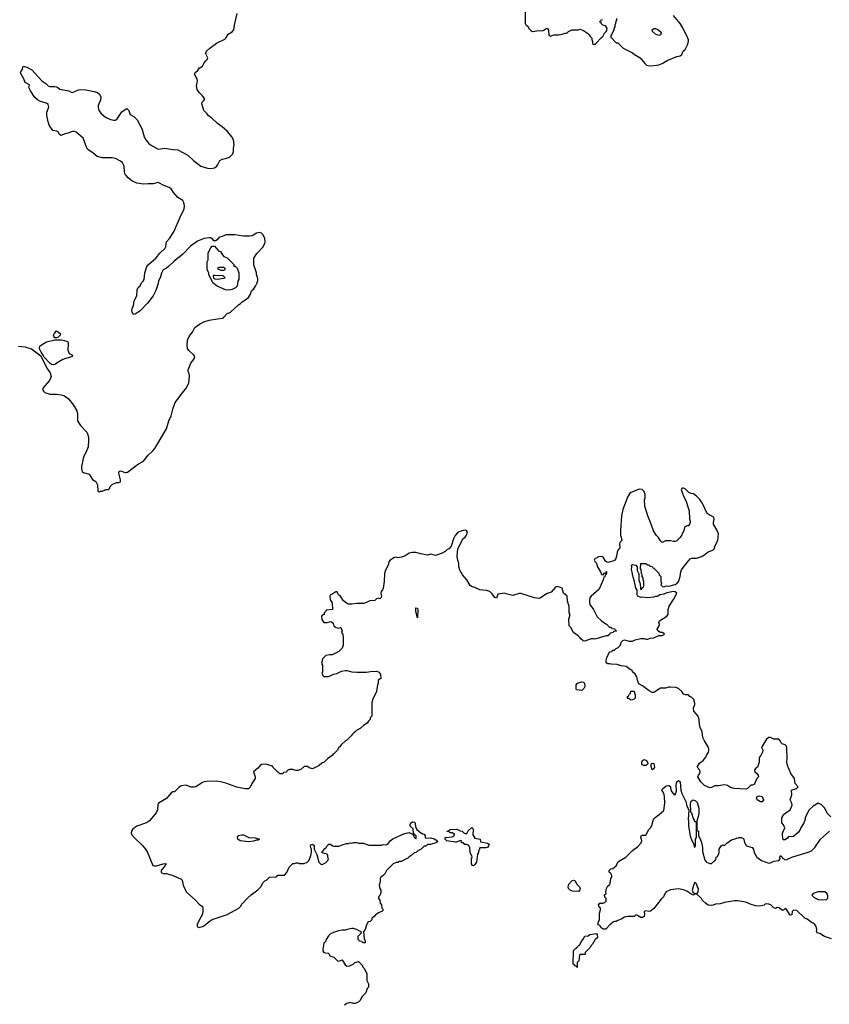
# Model space of a CAD drawing. Header units: inches. Extents: x 1889655 to 2052254, y 217972 to 431650.
# Tile 9 of 49: x 1978703 to 1988566, y 234539 to 246535. Entities that reach past the tile are written whole.
import ezdxf

# ---------------------------------------------------------------- set-up
doc = ezdxf.new("R2010")
doc.units = ezdxf.units.IN
doc.header["$MEASUREMENT"] = 0
for name, color, linetype in [('B9274', 7, 'Continuous'), ('B9283', 7, 'Continuous'), ('B9284', 7, 'Continuous')]:
    doc.layers.add(name, color=color, linetype=linetype)

msp = doc.modelspace()

# ---------------------------------------------------------------- linework, layer by layer
at = {"layer": 'B9274', "color": 6, "elevation": 100}
for points in [[(1980000, 244638), (1979990, 244650), (1979981, 244681), (1979976, 244750), (1979954, 244790), (1979932, 244812), (1979870, 244843), (1979830, 244852), (1979710, 244852), (1979649, 244870), (1979595, 244915), (1979550, 244941), (1979530, 244959), (1979512, 244990), (1979493, 245053), (1979476, 245090), (1979390, 245164), (1979370, 245172), (1979347, 245173), (1979290, 245153), (1979255, 245145), (1979210, 245125), (1979190, 245135), (1979170, 245168), (1979157, 245177), (1979107, 245187), (1979064, 245250), (1979049, 245290), (1979033, 245370), (1979034, 245410), (1979057, 245470), (1979050, 245502), (1979030, 245519), (1978957, 245537), (1978919, 245559), (1978889, 245589), (1978835, 245670), (1978815, 245710), (1978822, 245742), (1978769, 245769), (1978754, 245814), (1978721, 245870), (1978715, 245890), (1978718, 245902), (1978735, 245925), (1978746, 245970), (1978790, 245956), (1978850, 245923), (1978973, 245790), (1979020, 245760), (1979050, 245731), (1979070, 245720), (1979130, 245722), (1979156, 245716), (1979191, 245690), (1979302, 245670), (1979331, 245651), (1979347, 245647), (1979421, 245679), (1979450, 245684), (1979510, 245679), (1979610, 245661), (1979650, 245647), (1979676, 245630), (1979691, 245591), (1979687, 245553), (1979666, 245510), (1979661, 245490), (1979659, 245470), (1979667, 245430), (1979694, 245394), (1979750, 245346), (1979810, 245321), (1979850, 245311), (1979870, 245311), (1979892, 245328), (1979946, 245414), (1980000, 245448)], [(1978690, 242559), (1978770, 242551), (1978790, 242541), (1978846, 242526), (1978959, 242439), (1979035, 242290), (1979073, 242233), (1979085, 242190), (1979078, 242162), (1979063, 242137), (1978991, 242050), (1978982, 242030), (1978992, 242010), (1979010, 241992), (1979070, 241971), (1979150, 241973), (1979210, 241966), (1979250, 241953), (1979297, 241917), (1979360, 241840), (1979398, 241770), (1979406, 241730), (1979407, 241650), (1979446, 241590), (1979520, 241510), (1979530, 241490), (1979540, 241450), (1979543, 241410), (1979539, 241330), (1979515, 241270), (1979484, 241216), (1979476, 241190), (1979456, 241090), (1979455, 241070), (1979462, 241042), (1979468, 241028), (1979479, 241019), (1979550, 240998), (1979590, 240932), (1979632, 240910), (1979653, 240867), (1979654, 240790), (1979670, 240782), (1979688, 240792), (1979707, 240793), (1979736, 240804), (1979748, 240812), (1979787, 240813), (1979796, 240824), (1979806, 240850), (1979830, 240874), (1979883, 240897), (1979910, 240898), (1979930, 240905), (1979932, 240928), (1979912, 241010), (1979915, 241030), (1979930, 241037), (1979990, 241017), (1980000, 241019)]]:
    msp.add_lwpolyline(points, dxfattribs=at)
for points in [[(1979130, 242658), (1979118, 242678), (1979116, 242690), (1979125, 242710), (1979150, 242743), (1979178, 242730), (1979201, 242710), (1979198, 242690), (1979170, 242669), (1979150, 242659)], [(1979110, 242329), (1979090, 242334), (1979070, 242350), (1979002, 242422), (1978990, 242449), (1978964, 242484), (1978946, 242526), (1978950, 242556), (1978970, 242575), (1979029, 242610), (1979130, 242634), (1979210, 242634), (1979250, 242628), (1979290, 242611), (1979295, 242590), (1979291, 242510), (1979296, 242490), (1979308, 242468), (1979345, 242450), (1979342, 242430), (1979230, 242394), (1979190, 242369), (1979170, 242362), (1979140, 242340)]]:
    msp.add_lwpolyline(points, close=True, dxfattribs=at)
at = {"layer": 'B9283', "color": 6, "elevation": 100}
for points in [[(1983391, 240000), (1983354, 239986), (1983310, 239979), (1983290, 239986), (1983270, 239984), (1983216, 239950), (1983202, 239930), (1983191, 239890), (1983159, 239830), (1983148, 239790), (1983142, 239690), (1983131, 239611), (1983123, 239590), (1983105, 239570), (1983104, 239550), (1983110, 239510), (1983105, 239494), (1983096, 239484), (1983090, 239479), (1983070, 239489), (1983050, 239479), (1983030, 239461), (1982970, 239454), (1982930, 239434), (1982890, 239424), (1982810, 239423), (1982750, 239413), (1982710, 239414), (1982685, 239425), (1982650, 239454), (1982610, 239513), (1982589, 239530), (1982570, 239566), (1982550, 239566), (1982544, 239556), (1982520, 239540), (1982490, 239528), (1982481, 239510), (1982487, 239467), (1982511, 239429), (1982514, 239350), (1982438, 239342), (1982434, 239330), (1982414, 239310), (1982414, 239290), (1982390, 239282), (1982381, 239270), (1982386, 239226), (1982410, 239191), (1982450, 239191), (1982490, 239202), (1982500, 239200), (1982522, 239182), (1982531, 239150), (1982550, 239136), (1982570, 239125), (1982590, 239122), (1982610, 239132), (1982614, 239130), (1982631, 239091), (1982625, 239070), (1982638, 239050), (1982646, 239010), (1982643, 238990), (1982646, 238914), (1982630, 238878), (1982590, 238838), (1982560, 238820), (1982510, 238798), (1982476, 238796), (1982433, 238787), (1982394, 238750), (1982385, 238710), (1982385, 238685), (1982392, 238670), (1982392, 238590), (1982385, 238570), (1982400, 238540), (1982410, 238532), (1982467, 238533), (1982530, 238562), (1982566, 238570), (1982623, 238597), (1982670, 238606), (1982690, 238606), (1982750, 238591), (1982810, 238587), (1982930, 238587), (1982975, 238595), (1983050, 238598), (1983084, 238584), (1983099, 238559), (1983102, 238510), (1983072, 238490), (1983072, 238450), (1983062, 238430), (1983052, 238350), (1983002, 238250), (1982992, 238208), (1982994, 238050), (1982974, 238030), (1982972, 238010), (1982952, 237990), (1982937, 237963), (1982890, 237938), (1982850, 237898), (1982810, 237878), (1982790, 237858), (1982772, 237848), (1982752, 237828), (1982742, 237810), (1982690, 237758), (1982672, 237748), (1982620, 237700), (1982604, 237676), (1982592, 237668), (1982572, 237630), (1982532, 237590), (1982518, 237582), (1982510, 237569), (1982452, 237530), (1982412, 237490), (1982383, 237477), (1982350, 237449), (1982271, 237409), (1982230, 237422), (1982210, 237435), (1982170, 237438), (1982130, 237398), (1982090, 237389), (1982069, 237389), (1982030, 237398), (1981990, 237398), (1981958, 237382), (1981952, 237368), (1981918, 237362), (1981910, 237346), (1981870, 237346), (1981862, 237362), (1981847, 237367), (1981786, 237430), (1981782, 237442), (1981703, 237463), (1981650, 237462), (1981632, 237450), (1981604, 237416), (1981552, 237370), (1981571, 237310), (1981571, 237290), (1981532, 237230), (1981510, 237186), (1981490, 237166), (1981450, 237166), (1981350, 237183), (1981215, 237235), (1981150, 237251), (1981103, 237257), (1980974, 237254), (1980950, 237250), (1980930, 237241), (1980850, 237187), (1980830, 237183), (1980790, 237185), (1980730, 237209), (1980670, 237202), (1980640, 237180), (1980590, 237129), (1980570, 237129), (1980550, 237115), (1980490, 237047), (1980395, 236990), (1980385, 236970), (1980382, 236910), (1980366, 236874), (1980286, 236774), (1980250, 236750), (1980131, 236709), (1980105, 236695), (1980078, 236670), (1980065, 236650), (1980061, 236630), (1980066, 236610), (1980096, 236570), (1980197, 236477), (1980236, 236430), (1980259, 236390), (1980326, 236230), (1980345, 236225), (1980370, 236226), (1980450, 236250), (1980475, 236255), (1980490, 236251), (1980478, 236242), (1980475, 236230), (1980428, 236170), (1980426, 236146), (1980450, 236133), (1980490, 236133), (1980583, 236103), (1980670, 236065), (1980681, 236050), (1980695, 235990), (1980731, 235910), (1980847, 235810), (1980890, 235761), (1980931, 235730), (1980936, 235710), (1980936, 235670), (1980926, 235630), (1980883, 235550), (1980867, 235510), (1980866, 235490), (1980870, 235482), (1980890, 235476), (1980942, 235490), (1981012, 235548), (1981049, 235571), (1981230, 235633), (1981371, 235709), (1981392, 235730), (1981410, 235759), (1981483, 235837), (1981525, 235875), (1981606, 235934), (1981639, 235970), (1981670, 236022), (1981690, 236042), (1981708, 236052), (1981746, 236090), (1981830, 236094), (1981850, 236114), (1981930, 236114), (1981956, 236144), (1981986, 236210), (1982030, 236254), (1982050, 236254), (1982070, 236262), (1982090, 236262), (1982110, 236254), (1982170, 236254), (1982206, 236270), (1982230, 236294), (1982250, 236354), (1982259, 236390), (1982258, 236430), (1982250, 236446), (1982246, 236470), (1982250, 236482), (1982269, 236491), (1982290, 236474), (1982292, 236430), (1982323, 236363), (1982347, 236270), (1982370, 236245), (1982390, 236242), (1982430, 236262), (1982458, 236290), (1982466, 236310), (1982458, 236330), (1982458, 236350), (1982448, 236368), (1982400, 236380), (1982386, 236390), (1982422, 236438), (1982438, 236450), (1982450, 236474), (1982470, 236492), (1982490, 236492), (1982514, 236470), (1982530, 236465), (1982594, 236466), (1982630, 236482), (1982683, 236497), (1982710, 236498), (1982730, 236505), (1982750, 236502), (1982770, 236512), (1982810, 236512), (1982830, 236502), (1982890, 236502), (1982957, 236477), (1983110, 236478), (1983130, 236485), (1983170, 236482), (1983188, 236492), (1983215, 236530), (1983250, 236556), (1983390, 236621), (1983450, 236631), (1983490, 236614), (1983498, 236618), (1983494, 236610), (1983510, 236574), (1983530, 236554), (1983534, 236566), (1983533, 236590), (1983520, 236600), (1983510, 236618), (1983500, 236620), (1983496, 236676), (1983462, 236710), (1983462, 236730), (1983469, 236751), (1983490, 236762), (1983518, 236758), (1983531, 236690), (1983541, 236670), (1983570, 236643), (1983610, 236618), (1983631, 236611), (1983642, 236590), (1983642, 236570), (1983650, 236562), (1983710, 236567), (1983754, 236554), (1983794, 236530), (1983782, 236510), (1983774, 236506), (1983707, 236487), (1983670, 236486), (1983650, 236466), (1983630, 236466), (1983594, 236430), (1983554, 236410), (1983534, 236390), (1983510, 236386), (1983470, 236348), (1983450, 236338), (1983430, 236318), (1983350, 236278), (1983330, 236278), (1983310, 236268), (1983290, 236268), (1983254, 236250), (1983172, 236168), (1983152, 236130), (1983131, 236109), (1983102, 236090), (1983096, 236070), (1983096, 236030), (1983083, 235990), (1983091, 235950), (1983101, 235930), (1983104, 235896), (1983090, 235866), (1983074, 235850), (1983074, 235830), (1983092, 235810), (1983094, 235770), (1983112, 235752), (1983114, 235710), (1983134, 235690), (1983114, 235670), (1983082, 235658), (1983038, 235630), (1983017, 235603), (1982994, 235590), (1982994, 235570), (1982974, 235550), (1982950, 235546), (1982930, 235506), (1982912, 235450), (1982893, 235427), (1982900, 235340), (1982912, 235310), (1982910, 235288), (1982888, 235288), (1982870, 235306), (1982846, 235310), (1982826, 235330), (1982828, 235370), (1982866, 235410), (1982862, 235422), (1982806, 235450), (1982770, 235462), (1982750, 235462), (1982710, 235455), (1982670, 235442), (1982630, 235442), (1982586, 235434), (1982525, 235415), (1982490, 235398), (1982466, 235374), (1982438, 235330), (1982431, 235309), (1982410, 235286), (1982398, 235210), (1982398, 235190), (1982410, 235172), (1982430, 235165), (1982462, 235162), (1982472, 235152), (1982482, 235130), (1982530, 235112), (1982574, 235070), (1982590, 235065), (1982630, 235082), (1982670, 235022), (1982690, 235005), (1982726, 235010), (1982766, 235030), (1982786, 235050), (1982807, 235053), (1982830, 235062), (1982870, 235022), (1982890, 234982), (1982902, 234970), (1982931, 234911), (1982932, 234830), (1982952, 234790), (1982952, 234750), (1982938, 234730), (1982922, 234678), (1982872, 234630), (1982850, 234586), (1982834, 234570), (1982790, 234549), (1982769, 234549), (1982730, 234562), (1982690, 234549), (1982662, 234530)], [(1985972, 240000), (1985966, 239970), (1985952, 239950), (1985930, 239939), (1985870, 239924), (1985850, 239929), (1985838, 239938), (1985810, 239988), (1985790, 239995), (1985754, 239990), (1985710, 239966), (1985702, 239950), (1985710, 239934), (1985732, 239912), (1985733, 239893), (1985742, 239870), (1985779, 239810), (1985790, 239774), (1985810, 239772), (1985829, 239791), (1985847, 239793), (1985847, 239807), (1985854, 239814), (1985852, 239792), (1985842, 239778), (1985842, 239770), (1985835, 239765), (1985830, 239749), (1985818, 239742), (1985813, 239710), (1985761, 239599), (1985666, 239510), (1985651, 239490), (1985645, 239470), (1985645, 239430), (1985651, 239410), (1985692, 239350), (1985740, 239260), (1985790, 239212), (1985817, 239197), (1985830, 239182), (1985854, 239170), (1985890, 239134), (1985910, 239134), (1985918, 239118), (1985953, 239113), (1985958, 239098), (1985974, 239090), (1985970, 239086), (1985938, 239082), (1985934, 239070), (1985898, 239062), (1985894, 239050), (1985870, 239028), (1985847, 239027), (1985710, 238986), (1985694, 238994), (1985666, 238994), (1985590, 238964), (1985569, 238969), (1985538, 238990), (1985528, 239008), (1985508, 239028), (1985449, 239069), (1985418, 239130), (1985398, 239150), (1985395, 239230), (1985408, 239290), (1985398, 239310), (1985396, 239384), (1985376, 239450), (1985372, 239510), (1985329, 239549), (1985310, 239608), (1985290, 239618), (1985250, 239629), (1985230, 239621), (1985178, 239562), (1985130, 239543), (1985050, 239490), (1985030, 239485), (1984973, 239493), (1984810, 239545), (1984790, 239544), (1984710, 239521), (1984630, 239539), (1984610, 239549), (1984530, 239535), (1984510, 239489), (1984490, 239497), (1984460, 239540), (1984430, 239569), (1984390, 239581), (1984307, 239587), (1984250, 239617), (1984208, 239630), (1984190, 239642), (1984149, 239709), (1984099, 239770), (1984066, 239830), (1984055, 239870), (1984053, 239910), (1984039, 239950), (1984033, 239990), (1984034, 240000)], [(1988583, 236823), (1988542, 236870), (1988510, 236928), (1988470, 236968), (1988430, 236988), (1988370, 236955), (1988317, 236903), (1988272, 236810), (1988271, 236789), (1988258, 236750), (1988218, 236690), (1988211, 236670), (1988190, 236638), (1988130, 236582), (1988110, 236578), (1988070, 236582), (1988056, 236564), (1988030, 236544), (1988010, 236542), (1988006, 236546), (1987996, 236590), (1987995, 236625), (1988026, 236690), (1988010, 236726), (1987986, 236750), (1987988, 236810), (1987998, 236822), (1988009, 236851), (1988088, 236910), (1988115, 236965), (1988109, 236990), (1988089, 237030), (1988108, 237090), (1988106, 237150), (1988166, 237170), (1988186, 237190), (1988149, 237230), (1988141, 237290), (1988099, 237350), (1988057, 237450), (1988049, 237490), (1988053, 237530), (1988049, 237669), (1988045, 237685), (1988030, 237702), (1987994, 237714), (1987982, 237722), (1987969, 237749), (1987950, 237768), (1987889, 237769), (1987850, 237788), (1987830, 237789), (1987802, 237770), (1987752, 237690), (1987742, 237670), (1987755, 237635), (1987751, 237610), (1987734, 237570), (1987713, 237547), (1987711, 237490), (1987691, 237430), (1987667, 237413), (1987656, 237390), (1987661, 237370), (1987685, 237350), (1987698, 237330), (1987702, 237310), (1987682, 237290), (1987650, 237218), (1987630, 237208), (1987610, 237208), (1987571, 237169), (1987550, 237162), (1987409, 237169), (1987362, 237182), (1987325, 237205), (1987290, 237215), (1987218, 237202), (1987170, 237199), (1987130, 237179), (1987110, 237175), (1987046, 237206), (1987002, 237250), (1986966, 237310), (1986974, 237330), (1986989, 237350), (1986994, 237370), (1986989, 237390), (1986958, 237430), (1986983, 237477), (1987029, 237511), (1987062, 237550), (1987070, 237572), (1987093, 237610), (1987099, 237630), (1987097, 237650), (1987093, 237670), (1987045, 237750), (1987027, 237790), (1987017, 237857), (1986993, 237910), (1986985, 237950), (1986982, 238010), (1986969, 238050), (1986914, 238110), (1986913, 238150), (1986928, 238190), (1986929, 238210), (1986914, 238254), (1986890, 238278), (1986869, 238289), (1986850, 238308), (1986810, 238308), (1986790, 238318), (1986769, 238350), (1986730, 238388), (1986698, 238398), (1986630, 238404), (1986610, 238402), (1986570, 238389), (1986510, 238389), (1986430, 238338), (1986410, 238338), (1986370, 238359), (1986290, 238419), (1986245, 238445), (1986229, 238490), (1986222, 238530), (1986200, 238560), (1986168, 238590), (1986166, 238610), (1986140, 238620), (1986090, 238654), (1986030, 238662), (1985980, 238680), (1985910, 238682), (1985890, 238689), (1985869, 238689), (1985856, 238696), (1985849, 238709), (1985850, 238754), (1985887, 238833), (1985922, 238838), (1985927, 238853), (1985950, 238854), (1985970, 238874), (1985995, 238885), (1986018, 238910), (1986028, 238930), (1986029, 238951), (1986050, 238971), (1986070, 238978), (1986130, 238965), (1986170, 238962), (1986200, 238980), (1986270, 238995), (1986310, 238995), (1986330, 238987), (1986350, 238987), (1986390, 239001), (1986430, 239006), (1986490, 239032), (1986530, 239032), (1986555, 239045), (1986558, 239050), (1986550, 239058), (1986530, 239068), (1986510, 239068), (1986478, 239090), (1986468, 239108), (1986495, 239150), (1986498, 239170), (1986489, 239190), (1986498, 239210), (1986588, 239270), (1986602, 239290), (1986604, 239350), (1986617, 239390), (1986669, 239470), (1986709, 239550), (1986690, 239565), (1986670, 239567), (1986587, 239553), (1986550, 239537), (1986502, 239530), (1986486, 239514), (1986470, 239506), (1986450, 239506), (1986430, 239498), (1986350, 239493), (1986290, 239501), (1986270, 239497), (1986235, 239510), (1986225, 239530), (1986224, 239590), (1986209, 239610), (1986194, 239690), (1986169, 239770), (1986169, 239790), (1986158, 239838), (1986161, 239870), (1986158, 239890), (1986170, 239896), (1986210, 239891), (1986225, 239870), (1986226, 239826), (1986245, 239785), (1986246, 239706), (1986261, 239661), (1986265, 239605), (1986270, 239594), (1986282, 239598), (1986287, 239613), (1986306, 239630), (1986308, 239650), (1986308, 239690), (1986298, 239710), (1986298, 239730), (1986286, 239750), (1986286, 239770), (1986278, 239790), (1986276, 239836), (1986266, 239850), (1986270, 239911), (1986331, 239911), (1986350, 239894), (1986370, 239894), (1986378, 239878), (1986410, 239874), (1986418, 239858), (1986430, 239854), (1986490, 239794), (1986494, 239770), (1986512, 239750), (1986514, 239690), (1986522, 239670), (1986514, 239650), (1986534, 239630), (1986550, 239627), (1986584, 239636), (1986610, 239635), (1986690, 239654), (1986713, 239670), (1986729, 239690), (1986738, 239710), (1986749, 239750), (1986757, 239810), (1986767, 239833), (1986817, 239903), (1986873, 239967), (1986890, 239975), (1986950, 239975), (1987010, 239997), (1987016, 240000)], [(1988595, 235335), (1988506, 235366), (1988450, 235402), (1988425, 235405), (1988418, 235410), (1988410, 235426), (1988413, 235450), (1988406, 235486), (1988390, 235513), (1988370, 235529), (1988350, 235534), (1988298, 235578), (1988269, 235590), (1988170, 235681), (1988130, 235685), (1988115, 235670), (1988110, 235629), (1988090, 235624), (1988042, 235702), (1988030, 235706), (1988010, 235686), (1987990, 235686), (1987956, 235716), (1987930, 235718), (1987910, 235708), (1987890, 235715), (1987853, 235750), (1987830, 235761), (1987790, 235764), (1987771, 235749), (1987742, 235738), (1987710, 235734), (1987670, 235739), (1987614, 235754), (1987550, 235782), (1987450, 235801), (1987410, 235799), (1987290, 235779), (1987238, 235762), (1987180, 235760), (1987150, 235746), (1987130, 235744), (1987090, 235749), (1987058, 235770), (1987023, 235803), (1987008, 235830), (1986950, 235886), (1986930, 235886), (1986924, 235876), (1986910, 235869), (1986890, 235877), (1986830, 235917), (1986790, 235933), (1986730, 235945), (1986630, 235933), (1986578, 235910), (1986565, 235895), (1986547, 235850), (1986518, 235822), (1986430, 235705), (1986390, 235673), (1986369, 235669), (1986330, 235677), (1986312, 235670), (1986314, 235634), (1986310, 235610), (1986290, 235596), (1986270, 235597), (1986230, 235621), (1986210, 235628), (1986190, 235609), (1986110, 235609), (1986070, 235599), (1986030, 235575), (1985990, 235562), (1985970, 235549), (1985950, 235549), (1985937, 235543), (1985910, 235518), (1985892, 235508), (1985844, 235456), (1985810, 235454), (1985789, 235469), (1985770, 235498), (1985748, 235510), (1985749, 235530), (1985768, 235572), (1985768, 235648), (1985778, 235690), (1985778, 235710), (1985764, 235724), (1985755, 235750), (1985770, 235772), (1985810, 235772), (1985847, 235793), (1985847, 235827), (1985830, 235846), (1985829, 235871), (1985846, 235890), (1985842, 235910), (1985850, 235952), (1985870, 235982), (1985890, 235994), (1985898, 236010), (1985904, 236070), (1985915, 236090), (1985918, 236110), (1985900, 236140), (1985886, 236150), (1985886, 236170), (1985906, 236190), (1985930, 236192), (1985970, 236225), (1985990, 236271), (1986012, 236288), (1986089, 236331), (1986168, 236412), (1986230, 236459), (1986275, 236505), (1986283, 236530), (1986279, 236550), (1986269, 236570), (1986275, 236590), (1986290, 236601), (1986330, 236598), (1986369, 236670), (1986390, 236691), (1986405, 236716), (1986425, 236795), (1986443, 236817), (1986495, 236850), (1986550, 236902), (1986564, 236990), (1986559, 237070), (1986549, 237110), (1986528, 237150), (1986536, 237164), (1986580, 237200), (1986610, 237205), (1986630, 237192), (1986632, 237172), (1986645, 237130), (1986670, 237102), (1986690, 237092), (1986705, 237135), (1986699, 237210), (1986709, 237250), (1986730, 237265), (1986751, 237251), (1986759, 237150), (1986768, 237108), (1986818, 237010), (1986830, 236954), (1986854, 236910), (1986846, 236790), (1986851, 236770), (1986851, 236710), (1986872, 236592), (1986890, 236534), (1986914, 236490), (1986918, 236458), (1986930, 236454), (1986935, 236470), (1986938, 236550), (1986948, 236572), (1986947, 236747), (1986942, 236762), (1986930, 236766), (1986922, 236790), (1986909, 236810), (1986890, 236866), (1986880, 236880), (1986875, 236990), (1986884, 237016), (1986909, 237031), (1986938, 237018), (1986956, 236996), (1986976, 236930), (1986976, 236870), (1986970, 236826), (1986952, 236770), (1986954, 236670), (1986958, 236658), (1986971, 236650), (1986972, 236590), (1986994, 236554), (1987011, 236510), (1987021, 236450), (1987022, 236402), (1987050, 236294), (1987070, 236272), (1987110, 236254), (1987130, 236254), (1987147, 236273), (1987162, 236278), (1987167, 236293), (1987182, 236298), (1987187, 236333), (1987202, 236338), (1987216, 236364), (1987226, 236390), (1987226, 236430), (1987249, 236471), (1987270, 236482), (1987290, 236474), (1987318, 236502), (1987375, 236545), (1987470, 236572), (1987491, 236571), (1987519, 236559), (1987527, 236547), (1987533, 236510), (1987554, 236474), (1987570, 236464), (1987628, 236448), (1987641, 236430), (1987651, 236390), (1987685, 236330), (1987742, 236290), (1987830, 236258), (1987850, 236261), (1987890, 236285), (1987950, 236291), (1987969, 236310), (1987965, 236330), (1987970, 236351), (1987994, 236330), (1987998, 236318), (1988010, 236314), (1988022, 236302), (1988030, 236298), (1988050, 236302), (1988109, 236331), (1988226, 236370), (1988310, 236391), (1988350, 236411), (1988392, 236448), (1988458, 236550), (1988568, 236650)]]:
    msp.add_lwpolyline(points, dxfattribs=at)
for points in [[(1983550, 239246), (1983530, 239326), (1983530, 239371), (1983550, 239365), (1983555, 239350)], [(1985550, 238364), (1985486, 238370), (1985482, 238382), (1985484, 238430), (1985494, 238446), (1985506, 238454), (1985550, 238467), (1985570, 238466), (1985586, 238450), (1985587, 238410), (1985575, 238385)], [(1986150, 238246), (1986130, 238266), (1986110, 238266), (1986106, 238270), (1986106, 238290), (1986122, 238298), (1986127, 238313), (1986146, 238330), (1986147, 238353), (1986190, 238354), (1986193, 238333), (1986202, 238310), (1986202, 238270), (1986190, 238258), (1986170, 238248)], [(1986330, 237449), (1986306, 237450), (1986290, 237458), (1986282, 237470), (1986282, 237490), (1986289, 237510), (1986310, 237522), (1986330, 237512), (1986352, 237490), (1986354, 237470), (1986344, 237456)], [(1986410, 237395), (1986403, 237410), (1986395, 237445), (1986395, 237465), (1986410, 237478), (1986430, 237474), (1986435, 237430), (1986430, 237408)], [(1987730, 237006), (1987689, 237029), (1987678, 237050), (1987686, 237070), (1987710, 237078), (1987750, 237072), (1987765, 237030), (1987750, 237006)], [(1984386, 236446), (1984310, 236446), (1984302, 236418), (1984294, 236410), (1984294, 236390), (1984282, 236370), (1984270, 236270), (1984250, 236242), (1984230, 236226), (1984218, 236230), (1984209, 236250), (1984208, 236310), (1984214, 236334), (1984193, 236390), (1984188, 236450), (1984170, 236478), (1984147, 236487), (1984128, 236488), (1984110, 236506), (1984087, 236507), (1984086, 236530), (1984070, 236534), (1984025, 236515), (1984010, 236514), (1983906, 236530), (1983886, 236550), (1983888, 236570), (1983970, 236579), (1983995, 236590), (1983998, 236602), (1984006, 236610), (1983970, 236629), (1983946, 236630), (1983930, 236646), (1983910, 236646), (1983906, 236650), (1983927, 236653), (1983949, 236671), (1984030, 236672), (1984070, 236652), (1984094, 236650), (1984114, 236630), (1984130, 236622), (1984150, 236622), (1984167, 236653), (1984212, 236692), (1984222, 236682), (1984226, 236666), (1984225, 236605), (1984250, 236562), (1984314, 236550), (1984318, 236518), (1984401, 236501), (1984421, 236490), (1984416, 236470), (1984402, 236450)], [(1981490, 236520), (1981390, 236530), (1981361, 236550), (1981355, 236570), (1981366, 236594), (1981410, 236604), (1981430, 236602), (1981493, 236573), (1981570, 236567), (1981623, 236550), (1981610, 236541), (1981590, 236539), (1981550, 236527)], [(1985510, 235914), (1985436, 235916), (1985410, 235930), (1985390, 235949), (1985385, 235970), (1985395, 236005), (1985430, 236045), (1985450, 236051), (1985470, 236042), (1985488, 236008), (1985523, 235970), (1985530, 235950), (1985527, 235933)], [(1986930, 236026), (1986910, 235986), (1986895, 235930), (1986904, 235904), (1986930, 235891), (1986950, 235891), (1986962, 235898), (1986969, 235910), (1986974, 235950), (1986962, 235970), (1986950, 236006)], [(1988429, 235909), (1988371, 235890), (1988352, 235870), (1988382, 235842), (1988430, 235818), (1988530, 235814), (1988547, 235833), (1988548, 235870), (1988538, 235890), (1988510, 235909)], [(1985490, 234986), (1985482, 235002), (1985470, 235006), (1985462, 235022), (1985446, 235030), (1985450, 235194), (1985470, 235214), (1985482, 235218), (1985486, 235230), (1985502, 235238), (1985510, 235254), (1985522, 235258), (1985550, 235314), (1985568, 235332), (1985589, 235371), (1985630, 235372), (1985650, 235391), (1985730, 235402), (1985738, 235390), (1985742, 235350), (1985712, 235328), (1985682, 235270), (1985665, 235255), (1985651, 235229), (1985594, 235170), (1985594, 235150), (1985590, 235146), (1985530, 235146), (1985524, 235136), (1985514, 235070), (1985494, 235050), (1985494, 234990)]]:
    msp.add_lwpolyline(points, close=True, dxfattribs=at)
at = {"layer": 'B9284', "color": 6, "elevation": 100}
for points in [[(1984862, 246710), (1984862, 246490), (1984870, 246474), (1984895, 246455), (1984905, 246430), (1984930, 246402), (1984950, 246392), (1985030, 246402), (1985070, 246398), (1985090, 246406), (1985110, 246425), (1985130, 246434), (1985146, 246406), (1985151, 246351), (1985170, 246336), (1985210, 246351), (1985270, 246351), (1985310, 246358), (1985350, 246371), (1985370, 246372), (1985390, 246392), (1985429, 246411), (1985509, 246411), (1985530, 246418), (1985570, 246405), (1985622, 246370), (1985642, 246350), (1985652, 246330), (1985672, 246310), (1985673, 246293), (1985682, 246270), (1985682, 246250), (1985690, 246234), (1985710, 246238), (1985728, 246250), (1985787, 246313), (1985809, 246330), (1985829, 246370), (1985849, 246391), (1985855, 246405), (1985862, 246430), (1985849, 246449), (1985839, 246459), (1985808, 246470), (1985788, 246490), (1985786, 246506), (1985766, 246510), (1985782, 246518), (1985787, 246533), (1985802, 246538)], [(1980000, 245448), (1980010, 245454), (1980031, 245431), (1980050, 245382), (1980095, 245355), (1980135, 245315), (1980191, 245210), (1980221, 245110), (1980241, 245070), (1980271, 245030), (1980295, 245010), (1980390, 244959), (1980470, 244971), (1980570, 244954), (1980631, 244951), (1980750, 244886), (1980821, 244821), (1980911, 244751), (1980990, 244728), (1981030, 244724), (1981075, 244730), (1981104, 244750), (1981119, 244770), (1981141, 244819), (1981170, 244836), (1981210, 244845), (1981258, 244862), (1981280, 244880), (1981298, 244902), (1981309, 244930), (1981309, 244970), (1981317, 245010), (1981309, 245070), (1981289, 245110), (1981234, 245174), (1981170, 245229), (1981114, 245270), (1981040, 245340), (1981004, 245364), (1980989, 245389), (1980948, 245430), (1980922, 245510), (1980928, 245530), (1980948, 245550), (1980958, 245570), (1980930, 245608), (1980889, 245650), (1980866, 245686), (1980859, 245730), (1980869, 245790), (1980864, 245810), (1980833, 245870), (1980839, 245890), (1980868, 245912), (1980890, 245945), (1980929, 245970), (1980950, 246011), (1980970, 246036), (1980989, 246050), (1980994, 246070), (1980974, 246110), (1980969, 246130), (1980981, 246150), (1981019, 246190), (1981102, 246250), (1981201, 246299), (1981214, 246310), (1981242, 246358), (1981290, 246386), (1981313, 246410), (1981319, 246470), (1981354, 246610)], [(1985972, 246550), (1985972, 246530), (1985964, 246516), (1985962, 246490), (1985954, 246470), (1985954, 246450), (1985942, 246430), (1985942, 246410), (1985904, 246336), (1985904, 246324), (1985970, 246254), (1985990, 246254), (1986054, 246190), (1986170, 246132), (1986192, 246110), (1986262, 246070), (1986320, 246000), (1986341, 245981), (1986372, 245972), (1986430, 245976), (1986490, 245987), (1986530, 246003), (1986590, 246039), (1986710, 246087), (1986750, 246097), (1986769, 246110), (1986784, 246150), (1986809, 246171), (1986839, 246230), (1986849, 246270), (1986849, 246290), (1986830, 246338), (1986774, 246450), (1986749, 246489), (1986670, 246588)], [(1980000, 241019), (1980017, 241023), (1980150, 241126), (1980210, 241158), (1980269, 241230), (1980323, 241277), (1980349, 241311), (1980490, 241551), (1980521, 241650), (1980549, 241710), (1980569, 241790), (1980599, 241870), (1980687, 241990), (1980736, 242050), (1980762, 242110), (1980773, 242190), (1980766, 242226), (1980755, 242250), (1980754, 242270), (1980790, 242350), (1980830, 242405), (1980836, 242430), (1980824, 242450), (1980764, 242504), (1980747, 242530), (1980744, 242570), (1980747, 242630), (1980770, 242685), (1980809, 242730), (1980836, 242784), (1980893, 242827), (1980947, 242853), (1981010, 242874), (1981112, 242892), (1981182, 242898), (1981186, 242910), (1981202, 242918), (1981206, 242930), (1981226, 242950), (1981270, 242972), (1981370, 243062), (1981390, 243072), (1981410, 243092), (1981489, 243150), (1981515, 243190), (1981529, 243230), (1981550, 243252), (1981575, 243290), (1981595, 243330), (1981603, 243357), (1981603, 243383), (1981589, 243430), (1981589, 243450), (1981555, 243550), (1981555, 243630), (1981593, 243687), (1981669, 243770), (1981690, 243814), (1981693, 243830), (1981689, 243870), (1981670, 243915), (1981650, 243935), (1981630, 243942), (1981590, 243934), (1981537, 243903), (1981503, 243897), (1981430, 243896), (1981326, 243914), (1981216, 243916), (1981190, 243902), (1981130, 243882), (1981110, 243855), (1981090, 243842), (1981070, 243842), (1981049, 243869), (1981030, 243878), (1981010, 243879), (1980950, 243869), (1980870, 243839), (1980784, 243776), (1980690, 243679), (1980585, 243595), (1980518, 243530), (1980491, 243509), (1980450, 243489), (1980431, 243449), (1980418, 243402), (1980395, 243350), (1980387, 243310), (1980363, 243237), (1980330, 243169), (1980259, 243081), (1980170, 242989), (1980110, 242949), (1980090, 242942), (1980074, 242970), (1980069, 242991), (1980079, 243030), (1980089, 243051), (1980099, 243110), (1980129, 243170), (1980136, 243244), (1980146, 243274), (1980170, 243292), (1980189, 243331), (1980209, 243351), (1980219, 243370), (1980226, 243450), (1980252, 243528), (1980269, 243550), (1980366, 243634), (1980411, 243689), (1980476, 243750), (1980485, 243770), (1980486, 243810), (1980492, 243828), (1980527, 243870), (1980580, 243950), (1980660, 244130), (1980709, 244230), (1980712, 244268), (1980704, 244310), (1980690, 244332), (1980630, 244370), (1980578, 244430), (1980550, 244473), (1980526, 244490), (1980450, 244518), (1980405, 244545), (1980390, 244551), (1980330, 244535), (1980270, 244536), (1980210, 244530), (1980130, 244544), (1980070, 244572), (1980025, 244610), (1980000, 244638)], [(1987016, 240000), (1987036, 240010), (1987090, 240051), (1987146, 240074), (1987162, 240090), (1987176, 240130), (1987209, 240190), (1987218, 240270), (1987202, 240310), (1987154, 240390), (1987154, 240410), (1987164, 240450), (1987159, 240470), (1987150, 240479), (1987101, 240501), (1987080, 240520), (1987052, 240570), (1987019, 240650), (1986989, 240690), (1986950, 240729), (1986910, 240759), (1986883, 240763), (1986855, 240775), (1986810, 240818), (1986790, 240828), (1986773, 240827), (1986762, 240810), (1986791, 240730), (1986817, 240677), (1986858, 240550), (1986865, 240450), (1986871, 240430), (1986871, 240410), (1986865, 240390), (1986850, 240368), (1986833, 240367), (1986810, 240358), (1986802, 240350), (1986796, 240310), (1986770, 240258), (1986750, 240228), (1986710, 240186), (1986690, 240178), (1986670, 240178), (1986630, 240188), (1986570, 240188), (1986530, 240166), (1986510, 240186), (1986486, 240226), (1986462, 240250), (1986426, 240306), (1986398, 240390), (1986354, 240490), (1986319, 240610), (1986315, 240690), (1986322, 240710), (1986322, 240750), (1986309, 240789), (1986286, 240810), (1986250, 240815), (1986142, 240770), (1986110, 240728), (1986050, 240568), (1986035, 240490), (1986021, 240310), (1986023, 240250), (1986031, 240229), (1986038, 240190), (1986016, 240164), (1986011, 240150), (1986015, 240105), (1986011, 240090), (1985999, 240081), (1985981, 240050), (1985972, 240000)], [(1984034, 240000), (1984039, 240090), (1984070, 240142), (1984101, 240210), (1984129, 240231), (1984146, 240254), (1984157, 240290), (1984148, 240310), (1984130, 240315), (1984090, 240307), (1984050, 240292), (1984038, 240282), (1984010, 240250), (1983988, 240210), (1983960, 240120), (1983932, 240090), (1983905, 240075), (1983885, 240055), (1983850, 240035), (1983770, 240009), (1983710, 240024), (1983670, 240013), (1983590, 240027), (1983530, 240043), (1983490, 240044), (1983450, 240035), (1983398, 240002), (1983391, 240000)]]:
    msp.add_lwpolyline(points, dxfattribs=at)
for points in [[(1986490, 246343), (1986450, 246360), (1986413, 246390), (1986407, 246413), (1986430, 246429), (1986450, 246427), (1986476, 246416), (1986507, 246390), (1986516, 246376), (1986519, 246370), (1986510, 246350)], [(1981250, 243238), (1981210, 243244), (1981108, 243290), (1981058, 243330), (1981008, 243430), (1981007, 243447), (1980988, 243490), (1980986, 243510), (1980987, 243587), (1980998, 243610), (1980998, 243690), (1981029, 243750), (1981050, 243778), (1981075, 243775), (1981130, 243714), (1981150, 243712), (1981172, 243672), (1981192, 243652), (1981230, 243632), (1981311, 243551), (1981314, 243534), (1981330, 243532), (1981351, 243510), (1981371, 243450), (1981371, 243370), (1981362, 243350), (1981354, 243290), (1981334, 243270), (1981290, 243248)], [(1981070, 243426), (1981062, 243410), (1981065, 243385), (1981080, 243380), (1981110, 243376), (1981190, 243386), (1981206, 243390), (1981186, 243410), (1981170, 243418), (1981130, 243413), (1981078, 243418)], [(1981190, 243515), (1981130, 243515), (1981114, 243510), (1981134, 243490), (1981156, 243484), (1981190, 243482), (1981206, 243490), (1981206, 243510)]]:
    msp.add_lwpolyline(points, close=True, dxfattribs=at)

doc.saveas('drawing.dxf')
